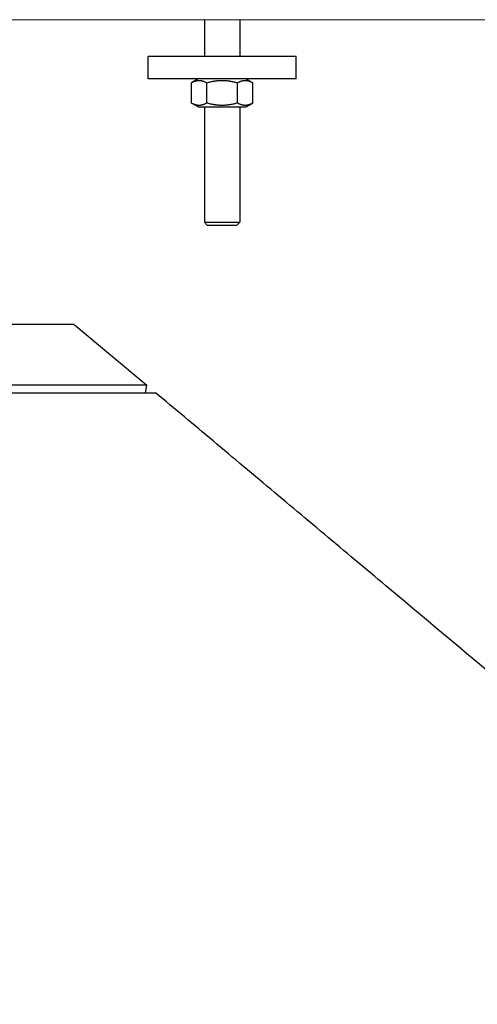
# Model space of a CAD drawing. Extents: x -89225 to 110569, y 13360 to 87647.
# Tile 21 of 256: x 7258 to 7567, y 19609 to 20275. Entities that reach past the tile are written whole.
import ezdxf

# ---------------------------------------------------------------- set-up
doc = ezdxf.new("R2010")
doc.units = 0
doc.layers.add('Beluchtingstank', color=253, linetype='Continuous')
doc.layers.add('INSTALLATIE', color=6, linetype='Continuous')

msp = doc.modelspace()

# ---------------------------------------------------------------- linework, layer by layer
at = {"layer": 'Beluchtingstank', "lineweight": 9}
msp.add_line((2349.92, 20275.14), (11164.71, 20275.14), dxfattribs=at)
at = {"layer": 'INSTALLATIE'}
for p, q in [((7382.71, 20275.14), (7382.71, 20250.14)), ((7406.71, 20275.14), (7406.71, 20250.14)), ((7444.71, 20250.14), (7344.71, 20250.14)), ((7344.71, 20235.14), (7344.71, 20250.14)), ((7444.71, 20235.14), (7444.71, 20250.14)), ((7444.71, 20235.14), (7344.71, 20235.14)), ((7378.51, 20235.14), (7373.92, 20232.49)), ((7373.92, 20218.78), (7373.92, 20232.49)), ((7384.31, 20218.78), (7384.31, 20232.49)), ((7405.1, 20218.78), (7405.1, 20232.49)), ((7410.91, 20235.14), (7415.49, 20232.49)), ((7415.49, 20218.78), (7415.49, 20232.49)), ((7378.51, 20216.14), (7373.92, 20218.78)), ((7410.91, 20216.14), (7415.49, 20218.78)), ((7378.51, 20216.14), (7410.91, 20216.14)), ((7382.71, 20216.14), (7382.71, 20138.14)), ((7406.71, 20216.14), (7406.71, 20138.14)), ((7382.71, 20138.14), (7406.71, 20138.14)), ((7384.71, 20136.14), (7382.71, 20138.14)), ((7404.71, 20136.14), (7406.71, 20138.14)), ((7384.71, 20136.14), (7404.71, 20136.14)), ((7294.71, 20069.14), (6794.71, 20069.14)), ((7294.71, 20069.14), (7343.78, 20027.96)), ((7343.78, 20027.96), (6745.63, 20027.96)), ((7342.89, 20022.94), (7343.78, 20027.96)), ((6739.67, 20022.94), (7349.74, 20022.94))]:
    msp.add_line(p, q, dxfattribs=at)
for points, knots in [([(7373.92, 20232.49), (7374.13, 20232.61), (7374.34, 20232.73), (7374.56, 20232.84), (7374.77, 20232.95), (7374.98, 20233.06), (7375.2, 20233.15), (7375.41, 20233.25), (7375.63, 20233.35), (7375.84, 20233.43), (7375.95, 20233.47), (7376.06, 20233.51), (7376.17, 20233.55), (7376.27, 20233.59), (7376.38, 20233.63), (7376.49, 20233.66), (7376.6, 20233.7), (7376.71, 20233.73), (7376.82, 20233.76), (7376.93, 20233.79), (7377.03, 20233.82), (7377.14, 20233.85), (7377.25, 20233.88), (7377.36, 20233.9), (7377.47, 20233.92), (7377.58, 20233.95), (7377.69, 20233.97), (7377.8, 20233.99), (7377.91, 20234), (7378.02, 20234.02), (7378.13, 20234.03), (7378.24, 20234.05), (7378.35, 20234.06), (7378.46, 20234.07), (7378.57, 20234.08), (7378.68, 20234.09), (7378.79, 20234.09), (7378.9, 20234.09), (7379.01, 20234.1), (7379.12, 20234.1), (7379.23, 20234.1), (7379.34, 20234.09), (7379.45, 20234.09), (7379.56, 20234.09), (7379.67, 20234.08), (7379.78, 20234.07), (7379.89, 20234.06), (7380, 20234.05), (7380.11, 20234.03), (7380.22, 20234.02), (7380.33, 20234), (7380.44, 20233.99), (7380.55, 20233.97), (7380.66, 20233.95), (7380.76, 20233.92), (7380.87, 20233.9), (7380.98, 20233.88), (7381.09, 20233.85), (7381.2, 20233.82), (7381.31, 20233.79), (7381.42, 20233.76), (7381.53, 20233.73), (7381.64, 20233.7), (7381.75, 20233.66), (7381.96, 20233.59), (7382.18, 20233.52), (7382.39, 20233.43), (7382.61, 20233.34), (7382.82, 20233.25), (7383.04, 20233.15), (7383.25, 20233.06), (7383.46, 20232.95), (7383.68, 20232.84), (7383.89, 20232.73), (7384.1, 20232.61), (7384.31, 20232.49)], [0, 0, 0, 0, 1.317758, 1.317758, 1.317758, 2.637165, 2.637165, 2.637165, 3.956986, 3.956986, 3.956986, 4.616748, 4.616748, 4.616748, 5.276294, 5.276294, 5.276294, 5.935563, 5.935563, 5.935563, 6.594521, 6.594521, 6.594521, 7.253161, 7.253161, 7.253161, 7.911507, 7.911507, 7.911507, 8.570113, 8.570113, 8.570113, 9.229366, 9.229366, 9.229366, 9.889183, 9.889183, 9.889183, 10.54946, 10.54946, 10.54946, 11.21008, 11.21008, 11.21008, 11.87091, 11.87091, 11.87091, 12.531808, 12.531808, 12.531808, 13.192625, 13.192625, 13.192625, 13.853204, 13.853204, 13.853204, 14.513384, 14.513384, 14.513384, 15.173003, 15.173003, 15.173003, 15.8319, 15.8319, 15.8319, 17.148613, 17.148613, 17.148613, 18.466055, 18.466055, 18.466055, 19.784292, 19.784292, 19.784292, 21.103014, 21.103014, 21.103014, 21.103014]), ([(7384.31, 20232.49), (7384.73, 20232.61), (7385.16, 20232.73), (7385.58, 20232.84), (7386.01, 20232.95), (7386.44, 20233.06), (7386.86, 20233.15), (7387.29, 20233.25), (7387.72, 20233.35), (7388.16, 20233.43), (7388.37, 20233.47), (7388.59, 20233.51), (7388.8, 20233.55), (7389.02, 20233.59), (7389.24, 20233.63), (7389.45, 20233.66), (7389.67, 20233.7), (7389.89, 20233.73), (7390.11, 20233.76), (7390.32, 20233.79), (7390.54, 20233.82), (7390.76, 20233.85), (7390.98, 20233.88), (7391.19, 20233.9), (7391.41, 20233.92), (7391.63, 20233.95), (7391.85, 20233.97), (7392.07, 20233.99), (7392.29, 20234), (7392.51, 20234.02), (7392.73, 20234.03), (7392.94, 20234.05), (7393.16, 20234.06), (7393.38, 20234.07), (7393.6, 20234.08), (7393.82, 20234.09), (7394.04, 20234.09), (7394.26, 20234.09), (7394.48, 20234.1), (7394.7, 20234.1), (7394.92, 20234.1), (7395.14, 20234.09), (7395.36, 20234.09), (7395.58, 20234.09), (7395.8, 20234.08), (7396.02, 20234.07), (7396.24, 20234.06), (7396.46, 20234.05), (7396.68, 20234.03), (7396.9, 20234.02), (7397.12, 20234), (7397.34, 20233.99), (7397.56, 20233.97), (7397.78, 20233.95), (7398, 20233.92), (7398.22, 20233.9), (7398.44, 20233.88), (7398.66, 20233.85), (7398.88, 20233.82), (7399.09, 20233.79), (7399.31, 20233.76), (7399.53, 20233.73), (7399.75, 20233.7), (7399.96, 20233.66), (7400.4, 20233.59), (7400.83, 20233.52), (7401.26, 20233.43), (7401.69, 20233.34), (7402.12, 20233.25), (7402.55, 20233.15), (7402.97, 20233.06), (7403.4, 20232.95), (7403.83, 20232.84), (7404.25, 20232.73), (7404.68, 20232.61), (7405.1, 20232.49)], [0, 0, 0, 0, 1.317758, 1.317758, 1.317758, 2.637165, 2.637165, 2.637165, 3.956986, 3.956986, 3.956986, 4.616748, 4.616748, 4.616748, 5.276294, 5.276294, 5.276294, 5.935563, 5.935563, 5.935563, 6.594521, 6.594521, 6.594521, 7.253161, 7.253161, 7.253161, 7.911507, 7.911507, 7.911507, 8.570113, 8.570113, 8.570113, 9.229366, 9.229366, 9.229366, 9.889183, 9.889183, 9.889183, 10.54946, 10.54946, 10.54946, 11.21008, 11.21008, 11.21008, 11.87091, 11.87091, 11.87091, 12.531808, 12.531808, 12.531808, 13.192625, 13.192625, 13.192625, 13.853204, 13.853204, 13.853204, 14.513384, 14.513384, 14.513384, 15.173003, 15.173003, 15.173003, 15.8319, 15.8319, 15.8319, 17.148613, 17.148613, 17.148613, 18.466055, 18.466055, 18.466055, 19.784292, 19.784292, 19.784292, 21.103014, 21.103014, 21.103014, 21.103014]), ([(7405.1, 20232.49), (7405.31, 20232.61), (7405.52, 20232.73), (7405.73, 20232.84), (7405.95, 20232.95), (7406.16, 20233.06), (7406.37, 20233.15), (7406.59, 20233.25), (7406.8, 20233.34), (7407.02, 20233.43), (7407.23, 20233.52), (7407.45, 20233.59), (7407.67, 20233.66), (7407.77, 20233.7), (7407.88, 20233.73), (7407.99, 20233.76), (7408.1, 20233.79), (7408.21, 20233.82), (7408.32, 20233.85), (7408.43, 20233.88), (7408.54, 20233.9), (7408.65, 20233.92), (7408.76, 20233.95), (7408.86, 20233.97), (7408.97, 20233.99), (7409.08, 20234), (7409.19, 20234.02), (7409.3, 20234.03), (7409.41, 20234.05), (7409.52, 20234.06), (7409.63, 20234.07), (7409.74, 20234.08), (7409.85, 20234.09), (7409.96, 20234.09), (7410.07, 20234.09), (7410.18, 20234.1), (7410.29, 20234.1), (7410.4, 20234.1), (7410.51, 20234.09), (7410.62, 20234.09), (7410.73, 20234.09), (7410.84, 20234.08), (7410.95, 20234.07), (7411.06, 20234.06), (7411.17, 20234.05), (7411.28, 20234.03), (7411.39, 20234.02), (7411.5, 20234), (7411.61, 20233.99), (7411.72, 20233.97), (7411.83, 20233.95), (7411.94, 20233.92), (7412.05, 20233.9), (7412.16, 20233.88), (7412.27, 20233.85), (7412.38, 20233.82), (7412.48, 20233.79), (7412.59, 20233.76), (7412.7, 20233.73), (7412.81, 20233.7), (7412.92, 20233.66), (7413.03, 20233.63), (7413.14, 20233.59), (7413.24, 20233.55), (7413.35, 20233.51), (7413.46, 20233.47), (7413.57, 20233.43), (7413.78, 20233.35), (7414, 20233.25), (7414.21, 20233.15), (7414.43, 20233.06), (7414.64, 20232.95), (7414.85, 20232.84), (7415.07, 20232.73), (7415.28, 20232.61), (7415.49, 20232.49)], [0, 0, 0, 0, 1.318722, 1.318722, 1.318722, 2.636959, 2.636959, 2.636959, 3.9544, 3.9544, 3.9544, 5.271114, 5.271114, 5.271114, 5.930011, 5.930011, 5.930011, 6.58963, 6.58963, 6.58963, 7.24981, 7.24981, 7.24981, 7.910388, 7.910388, 7.910388, 8.571205, 8.571205, 8.571205, 9.232104, 9.232104, 9.232104, 9.892934, 9.892934, 9.892934, 10.553554, 10.553554, 10.553554, 11.213831, 11.213831, 11.213831, 11.873648, 11.873648, 11.873648, 12.5329, 12.5329, 12.5329, 13.191507, 13.191507, 13.191507, 13.849853, 13.849853, 13.849853, 14.508492, 14.508492, 14.508492, 15.16745, 15.16745, 15.16745, 15.826719, 15.826719, 15.826719, 16.486265, 16.486265, 16.486265, 17.146028, 17.146028, 17.146028, 18.465848, 18.465848, 18.465848, 19.785255, 19.785255, 19.785255, 21.103014, 21.103014, 21.103014, 21.103014]), ([(7384.31, 20218.78), (7384.1, 20218.66), (7383.89, 20218.54), (7383.68, 20218.43), (7383.46, 20218.32), (7383.25, 20218.22), (7383.04, 20218.12), (7382.82, 20218.02), (7382.61, 20217.93), (7382.39, 20217.84), (7382.18, 20217.76), (7381.96, 20217.68), (7381.75, 20217.61), (7381.64, 20217.57), (7381.53, 20217.54), (7381.42, 20217.51), (7381.31, 20217.48), (7381.2, 20217.45), (7381.09, 20217.42), (7380.98, 20217.4), (7380.87, 20217.37), (7380.76, 20217.35), (7380.66, 20217.33), (7380.55, 20217.31), (7380.44, 20217.29), (7380.33, 20217.27), (7380.22, 20217.25), (7380.11, 20217.24), (7380, 20217.22), (7379.89, 20217.21), (7379.78, 20217.2), (7379.67, 20217.19), (7379.56, 20217.19), (7379.45, 20217.18), (7379.34, 20217.18), (7379.23, 20217.18), (7379.12, 20217.18), (7379.01, 20217.18), (7378.9, 20217.18), (7378.79, 20217.18), (7378.68, 20217.19), (7378.57, 20217.19), (7378.46, 20217.2), (7378.35, 20217.21), (7378.24, 20217.22), (7378.13, 20217.24), (7378.02, 20217.25), (7377.91, 20217.27), (7377.8, 20217.29), (7377.69, 20217.3), (7377.58, 20217.33), (7377.47, 20217.35), (7377.36, 20217.37), (7377.25, 20217.4), (7377.14, 20217.42), (7377.03, 20217.45), (7376.93, 20217.48), (7376.82, 20217.51), (7376.71, 20217.54), (7376.6, 20217.57), (7376.49, 20217.61), (7376.38, 20217.64), (7376.27, 20217.68), (7376.17, 20217.72), (7376.06, 20217.76), (7375.95, 20217.8), (7375.84, 20217.84), (7375.63, 20217.93), (7375.41, 20218.02), (7375.2, 20218.12), (7374.98, 20218.22), (7374.77, 20218.32), (7374.56, 20218.43), (7374.34, 20218.54), (7374.13, 20218.66), (7373.92, 20218.78)], [0, 0, 0, 0, 1.318722, 1.318722, 1.318722, 2.636959, 2.636959, 2.636959, 3.9544, 3.9544, 3.9544, 5.271114, 5.271114, 5.271114, 5.930011, 5.930011, 5.930011, 6.58963, 6.58963, 6.58963, 7.24981, 7.24981, 7.24981, 7.910388, 7.910388, 7.910388, 8.571205, 8.571205, 8.571205, 9.232104, 9.232104, 9.232104, 9.892934, 9.892934, 9.892934, 10.553554, 10.553554, 10.553554, 11.213831, 11.213831, 11.213831, 11.873648, 11.873648, 11.873648, 12.5329, 12.5329, 12.5329, 13.191507, 13.191507, 13.191507, 13.849853, 13.849853, 13.849853, 14.508492, 14.508492, 14.508492, 15.16745, 15.16745, 15.16745, 15.826719, 15.826719, 15.826719, 16.486265, 16.486265, 16.486265, 17.146028, 17.146028, 17.146028, 18.465848, 18.465848, 18.465848, 19.785255, 19.785255, 19.785255, 21.103014, 21.103014, 21.103014, 21.103014]), ([(7405.1, 20218.78), (7404.68, 20218.66), (7404.25, 20218.54), (7403.83, 20218.43), (7403.4, 20218.32), (7402.97, 20218.22), (7402.55, 20218.12), (7402.12, 20218.02), (7401.69, 20217.93), (7401.26, 20217.84), (7400.83, 20217.76), (7400.4, 20217.68), (7399.96, 20217.61), (7399.75, 20217.57), (7399.53, 20217.54), (7399.31, 20217.51), (7399.09, 20217.48), (7398.88, 20217.45), (7398.66, 20217.42), (7398.44, 20217.4), (7398.22, 20217.37), (7398, 20217.35), (7397.78, 20217.33), (7397.56, 20217.31), (7397.34, 20217.29), (7397.12, 20217.27), (7396.9, 20217.25), (7396.68, 20217.24), (7396.46, 20217.22), (7396.24, 20217.21), (7396.02, 20217.2), (7395.8, 20217.19), (7395.58, 20217.19), (7395.36, 20217.18), (7395.14, 20217.18), (7394.92, 20217.18), (7394.7, 20217.18), (7394.48, 20217.18), (7394.26, 20217.18), (7394.04, 20217.18), (7393.82, 20217.19), (7393.6, 20217.19), (7393.38, 20217.2), (7393.16, 20217.21), (7392.94, 20217.22), (7392.73, 20217.24), (7392.51, 20217.25), (7392.29, 20217.27), (7392.07, 20217.29), (7391.85, 20217.3), (7391.63, 20217.33), (7391.41, 20217.35), (7391.19, 20217.37), (7390.98, 20217.4), (7390.76, 20217.42), (7390.54, 20217.45), (7390.32, 20217.48), (7390.11, 20217.51), (7389.89, 20217.54), (7389.67, 20217.57), (7389.45, 20217.61), (7389.24, 20217.64), (7389.02, 20217.68), (7388.8, 20217.72), (7388.59, 20217.76), (7388.37, 20217.8), (7388.16, 20217.84), (7387.72, 20217.93), (7387.29, 20218.02), (7386.86, 20218.12), (7386.44, 20218.22), (7386.01, 20218.32), (7385.58, 20218.43), (7385.16, 20218.54), (7384.73, 20218.66), (7384.31, 20218.78)], [0, 0, 0, 0, 1.318722, 1.318722, 1.318722, 2.636959, 2.636959, 2.636959, 3.9544, 3.9544, 3.9544, 5.271114, 5.271114, 5.271114, 5.930011, 5.930011, 5.930011, 6.58963, 6.58963, 6.58963, 7.24981, 7.24981, 7.24981, 7.910388, 7.910388, 7.910388, 8.571205, 8.571205, 8.571205, 9.232104, 9.232104, 9.232104, 9.892934, 9.892934, 9.892934, 10.553554, 10.553554, 10.553554, 11.213831, 11.213831, 11.213831, 11.873648, 11.873648, 11.873648, 12.5329, 12.5329, 12.5329, 13.191507, 13.191507, 13.191507, 13.849853, 13.849853, 13.849853, 14.508492, 14.508492, 14.508492, 15.16745, 15.16745, 15.16745, 15.826719, 15.826719, 15.826719, 16.486265, 16.486265, 16.486265, 17.146028, 17.146028, 17.146028, 18.465848, 18.465848, 18.465848, 19.785255, 19.785255, 19.785255, 21.103014, 21.103014, 21.103014, 21.103014]), ([(7415.49, 20218.78), (7415.28, 20218.66), (7415.07, 20218.54), (7414.85, 20218.43), (7414.64, 20218.32), (7414.43, 20218.22), (7414.21, 20218.12), (7414, 20218.02), (7413.79, 20217.93), (7413.57, 20217.84), (7413.35, 20217.76), (7413.14, 20217.68), (7412.92, 20217.61), (7412.81, 20217.57), (7412.71, 20217.54), (7412.6, 20217.51), (7412.49, 20217.48), (7412.38, 20217.45), (7412.27, 20217.42), (7412.16, 20217.4), (7412.05, 20217.37), (7411.94, 20217.35), (7411.83, 20217.33), (7411.72, 20217.31), (7411.61, 20217.29), (7411.5, 20217.27), (7411.39, 20217.25), (7411.28, 20217.24), (7411.17, 20217.22), (7411.06, 20217.21), (7410.95, 20217.2), (7410.84, 20217.19), (7410.73, 20217.19), (7410.62, 20217.18), (7410.51, 20217.18), (7410.4, 20217.18), (7410.29, 20217.18), (7410.18, 20217.18), (7410.07, 20217.18), (7409.96, 20217.18), (7409.85, 20217.19), (7409.74, 20217.19), (7409.63, 20217.2), (7409.52, 20217.21), (7409.41, 20217.22), (7409.3, 20217.24), (7409.19, 20217.25), (7409.08, 20217.27), (7408.98, 20217.29), (7408.87, 20217.3), (7408.76, 20217.33), (7408.65, 20217.35), (7408.54, 20217.37), (7408.43, 20217.4), (7408.32, 20217.42), (7408.21, 20217.45), (7408.1, 20217.48), (7407.99, 20217.51), (7407.89, 20217.54), (7407.78, 20217.57), (7407.67, 20217.61), (7407.56, 20217.64), (7407.45, 20217.68), (7407.34, 20217.72), (7407.23, 20217.76), (7407.13, 20217.8), (7407.02, 20217.84), (7406.8, 20217.93), (7406.59, 20218.02), (7406.37, 20218.12), (7406.16, 20218.22), (7405.95, 20218.32), (7405.73, 20218.43), (7405.52, 20218.54), (7405.31, 20218.66), (7405.1, 20218.78)], [0, 0, 0, 0, 1.318722, 1.318722, 1.318722, 2.636959, 2.636959, 2.636959, 3.9544, 3.9544, 3.9544, 5.271114, 5.271114, 5.271114, 5.930011, 5.930011, 5.930011, 6.58963, 6.58963, 6.58963, 7.24981, 7.24981, 7.24981, 7.910388, 7.910388, 7.910388, 8.571205, 8.571205, 8.571205, 9.232104, 9.232104, 9.232104, 9.892934, 9.892934, 9.892934, 10.553554, 10.553554, 10.553554, 11.213831, 11.213831, 11.213831, 11.873648, 11.873648, 11.873648, 12.5329, 12.5329, 12.5329, 13.191507, 13.191507, 13.191507, 13.849853, 13.849853, 13.849853, 14.508492, 14.508492, 14.508492, 15.16745, 15.16745, 15.16745, 15.826719, 15.826719, 15.826719, 16.486265, 16.486265, 16.486265, 17.146028, 17.146028, 17.146028, 18.465848, 18.465848, 18.465848, 19.785255, 19.785255, 19.785255, 21.103014, 21.103014, 21.103014, 21.103014]), ([(7842.56, 19609.43), (7819.69, 19628.62), (7796.83, 19647.8), (7744.33, 19691.85), (7714.69, 19716.72), (7655.42, 19766.45), (7625.79, 19791.32), (7568.48, 19839.4), (7540.81, 19862.62), (7499.31, 19897.45), (7485.47, 19909.06), (7457.8, 19932.28), (7443.96, 19943.89), (7416.29, 19967.1), (7402.46, 19978.71), (7375.66, 20001.2), (7362.7, 20012.07), (7349.74, 20022.94)], [1535.190187, 1535.190187, 1535.190187, 1535.190187, 1624.736899, 1624.736899, 1740.78748, 1740.78748, 1856.841265, 1856.841265, 1965.208062, 1965.208062, 2019.391796, 2019.391796, 2073.574477, 2073.574477, 2127.757663, 2127.757663, 2178.505781, 2178.505781, 2178.505781, 2178.505781])]:
    msp.add_open_spline(points, degree=3, knots=knots, dxfattribs=at)

doc.saveas('drawing.dxf')
